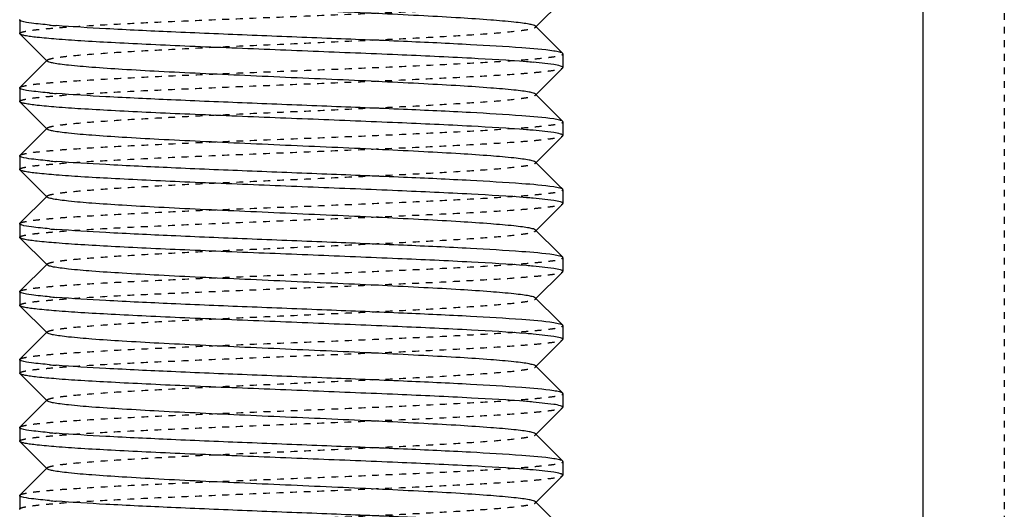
# Model space of a CAD drawing. Header units: millimetres. Extents: x -24622 to 2009, y -1603 to 2074.
# Tile 157 of 256: x 463 to 478, y 1096 to 1103. Entities that reach past the tile are written whole.
import ezdxf

# ---------------------------------------------------------------- set-up
doc = ezdxf.new("R2010")
doc.units = ezdxf.units.MM
doc.linetypes.add('HIDDEN', pattern=[0.2, 0.1, -0.1])
doc.layers.add('02___PRT_ALL_AXES', color=7, linetype='Continuous')
doc.layers.add('DEFAULT_2', color=8, linetype='HIDDEN')

msp = doc.modelspace()

# ---------------------------------------------------------------- linework, layer by layer
at = {"color": 7, "linetype": 'Continuous'}
for p, q in [((476.444, 1119.142), (476.444, 1062.209)), ((471.141, 1103.603), (470.74, 1103.202)), ((463.144, 1103.309), (463.144, 1103.109)), ((470.74, 1103.216), (471.082, 1102.874)), ((463.147, 1103.103), (463.144, 1103.109)), ((463.547, 1102.702), (463.147, 1103.103)), ((471.144, 1102.809), (471.141, 1102.816)), ((471.144, 1102.809), (471.144, 1102.609)), ((463.147, 1102.316), (463.547, 1102.716)), ((471.008, 1102.651), (470.704, 1102.685)), ((471.141, 1102.603), (470.74, 1102.202)), ((463.144, 1102.309), (463.144, 1102.109)), ((470.74, 1102.216), (471.082, 1101.874)), ((463.147, 1102.103), (463.144, 1102.109)), ((463.547, 1101.702), (463.147, 1102.103)), ((463.147, 1101.316), (463.547, 1101.716)), ((471.144, 1101.809), (471.141, 1101.816)), ((471.144, 1101.809), (471.144, 1101.609)), ((471.008, 1101.651), (470.704, 1101.685)), ((471.141, 1101.603), (470.74, 1101.202)), ((463.144, 1101.309), (463.144, 1101.109)), ((470.74, 1101.216), (471.082, 1100.874)), ((463.147, 1101.103), (463.144, 1101.109)), ((463.547, 1100.702), (463.147, 1101.103)), ((463.147, 1100.316), (463.547, 1100.716)), ((471.144, 1100.809), (471.141, 1100.816)), ((471.144, 1100.809), (471.144, 1100.609)), ((471.008, 1100.651), (470.704, 1100.685)), ((471.141, 1100.603), (470.74, 1100.202)), ((463.144, 1100.309), (463.144, 1100.109)), ((470.74, 1100.216), (471.082, 1099.874)), ((463.147, 1100.103), (463.144, 1100.109)), ((463.547, 1099.702), (463.147, 1100.103)), ((463.147, 1099.316), (463.547, 1099.716)), ((471.008, 1099.651), (470.704, 1099.685)), ((471.144, 1099.809), (471.141, 1099.816)), ((471.144, 1099.809), (471.144, 1099.609)), ((471.141, 1099.603), (470.74, 1099.202)), ((463.144, 1099.309), (463.144, 1099.109)), ((463.147, 1099.103), (463.144, 1099.109)), ((463.547, 1098.702), (463.147, 1099.103)), ((470.74, 1099.216), (471.082, 1098.874)), ((471.144, 1098.809), (471.141, 1098.816)), ((463.147, 1098.316), (463.547, 1098.716)), ((471.008, 1098.651), (470.704, 1098.685)), ((471.144, 1098.809), (471.144, 1098.609)), ((471.141, 1098.603), (470.74, 1098.202)), ((463.144, 1098.309), (463.144, 1098.109)), ((463.147, 1098.103), (463.144, 1098.109)), ((463.547, 1097.702), (463.147, 1098.103)), ((470.74, 1098.216), (471.082, 1097.874)), ((471.144, 1097.809), (471.141, 1097.816)), ((471.144, 1097.809), (471.144, 1097.609)), ((463.147, 1097.316), (463.547, 1097.716)), ((471.008, 1097.651), (470.704, 1097.685)), ((471.141, 1097.603), (470.74, 1097.202)), ((463.144, 1097.309), (463.144, 1097.109)), ((470.74, 1097.216), (471.082, 1096.874)), ((463.147, 1097.103), (463.144, 1097.109)), ((463.547, 1096.702), (463.147, 1097.103)), ((471.144, 1096.809), (471.141, 1096.816)), ((471.144, 1096.809), (471.144, 1096.609)), ((463.147, 1096.316), (463.547, 1096.716)), ((471.008, 1096.651), (470.704, 1096.685)), ((471.141, 1096.603), (470.74, 1096.202)), ((463.144, 1096.309), (463.144, 1096.109)), ((470.74, 1096.216), (471.082, 1095.874)), ((463.147, 1096.103), (463.144, 1096.109))]:
    msp.add_line(p, q, dxfattribs=at)
for centre, start, end in [((464.675, 1115.766), 265.0237, 265.4618), ((469.613, 1090.152), 85.0237, 85.4618), ((464.675, 1114.766), 265.0237, 265.4618), ((469.613, 1089.152), 85.0237, 85.4618), ((464.675, 1113.766), 265.0237, 265.4618), ((469.613, 1088.152), 85.0237, 85.4618), ((464.675, 1112.766), 265.0237, 265.4618), ((469.613, 1087.152), 85.0237, 85.4618), ((464.675, 1111.766), 265.0237, 265.4618), ((469.613, 1086.152), 85.0237, 85.4618), ((464.675, 1110.766), 265.0237, 265.4618), ((469.613, 1085.152), 85.0237, 85.4618), ((464.675, 1109.766), 265.0237, 265.4618), ((469.613, 1084.152), 85.0237, 85.4618), ((464.675, 1108.766), 265.0237, 265.4618)]:
    msp.add_arc(centre, 12.58, start, end, dxfattribs=at)
for points, start_tangent, end_tangent in [([(470.74, 1103.216), (470.709, 1103.232), (470.645, 1103.247), (470.549, 1103.262), (470.422, 1103.277), (470.081, 1103.307), (469.633, 1103.338), (469.094, 1103.368), (468.485, 1103.399), (467.827, 1103.429), (467.144, 1103.459), (466.461, 1103.49), (465.803, 1103.52), (465.194, 1103.55), (464.655, 1103.581), (464.207, 1103.611), (463.865, 1103.642), (463.739, 1103.657), (463.643, 1103.672), (463.579, 1103.687), (463.547, 1103.702)], (-0.70836, 0.705852), (-0.705527, 0.708683)), ([(463.167, 1103.292), (463.157, 1103.296), (463.144, 1103.309)], (-0.937552, 0.347846), (0, 1)), ([(463.584, 1103.234), (463.317, 1103.262), (463.171, 1103.291)], (-0.996214, 0.086932), (-0.946025, 0.324093)), ([(471.008, 1102.851), (470.541, 1102.898), (469.781, 1102.945), (468.795, 1102.992), (467.666, 1103.038), (466.492, 1103.085), (465.375, 1103.132), (464.41, 1103.179), (463.68, 1103.226)], (-0.988371, 0.152064), (-0.99685, 0.079313)), ([(470.608, 1102.693), (469.796, 1102.744), (468.711, 1102.795), (467.465, 1102.846), (466.186, 1102.898), (465.575, 1102.923), (465.005, 1102.949), (464.491, 1102.975), (464.045, 1103), (463.679, 1103.026), (463.403, 1103.052), (463.301, 1103.064), (463.224, 1103.077), (463.173, 1103.09), (463.147, 1103.103)], (-0.99685, 0.079313), (-0.709307, 0.7049)), ([(471.141, 1102.816), (471.098, 1102.833), (471.008, 1102.851)], (-0.709306, 0.704901), (-0.988371, 0.152064)), ([(470.74, 1102.216), (470.709, 1102.231), (470.645, 1102.247), (470.549, 1102.262), (470.422, 1102.277), (470.081, 1102.307), (469.632, 1102.338), (469.094, 1102.368), (468.484, 1102.399), (467.826, 1102.429), (467.144, 1102.459), (466.461, 1102.49), (465.803, 1102.52), (465.194, 1102.55), (464.655, 1102.581), (464.207, 1102.611), (463.865, 1102.642), (463.739, 1102.657), (463.643, 1102.672), (463.579, 1102.687), (463.547, 1102.702)], (-0.710043, 0.704159), (-0.705527, 0.708683)), ([(471.144, 1102.609), (471.135, 1102.62), (471.11, 1102.63), (471.008, 1102.651)], (0, 1), (-0.988371, 0.152064)), ([(463.167, 1102.292), (463.157, 1102.296), (463.144, 1102.309)], (-0.937552, 0.347846), (0, 1)), ([(463.584, 1102.234), (463.317, 1102.262), (463.171, 1102.291)], (-0.996214, 0.086932), (-0.946025, 0.324093)), ([(471.008, 1101.851), (470.541, 1101.898), (469.781, 1101.945), (468.795, 1101.992), (467.666, 1102.038), (466.492, 1102.085), (465.375, 1102.132), (464.41, 1102.179), (463.68, 1102.226)], (-0.988371, 0.152064), (-0.99685, 0.079313)), ([(470.608, 1101.693), (469.796, 1101.744), (468.711, 1101.795), (467.465, 1101.846), (466.186, 1101.898), (465.575, 1101.923), (465.005, 1101.949), (464.491, 1101.975), (464.045, 1102), (463.679, 1102.026), (463.403, 1102.052), (463.301, 1102.064), (463.224, 1102.077), (463.173, 1102.09), (463.147, 1102.103)], (-0.99685, 0.079313), (-0.709307, 0.7049)), ([(471.141, 1101.816), (471.098, 1101.833), (471.008, 1101.851)], (-0.709306, 0.704901), (-0.988371, 0.152064)), ([(470.74, 1101.216), (470.709, 1101.232), (470.645, 1101.247), (470.549, 1101.262), (470.422, 1101.277), (470.081, 1101.307), (469.633, 1101.338), (469.094, 1101.368), (468.485, 1101.399), (467.827, 1101.429), (467.144, 1101.459), (466.461, 1101.49), (465.803, 1101.52), (465.194, 1101.55), (464.655, 1101.581), (464.207, 1101.611), (463.865, 1101.642), (463.739, 1101.657), (463.643, 1101.672), (463.579, 1101.687), (463.547, 1101.702)], (-0.70836, 0.705852), (-0.705527, 0.708683)), ([(471.144, 1101.609), (471.135, 1101.62), (471.11, 1101.63), (471.008, 1101.651)], (0, 1), (-0.988371, 0.152064)), ([(463.167, 1101.292), (463.157, 1101.296), (463.144, 1101.309)], (-0.937552, 0.347846), (0, 1)), ([(463.584, 1101.234), (463.317, 1101.262), (463.171, 1101.291)], (-0.996214, 0.086932), (-0.946025, 0.324093)), ([(471.008, 1100.851), (470.541, 1100.898), (469.781, 1100.945), (468.795, 1100.992), (467.666, 1101.038), (466.492, 1101.085), (465.375, 1101.132), (464.41, 1101.179), (463.68, 1101.226)], (-0.988371, 0.152064), (-0.99685, 0.079313)), ([(470.608, 1100.693), (469.796, 1100.744), (468.711, 1100.795), (467.465, 1100.846), (466.186, 1100.898), (465.575, 1100.923), (465.005, 1100.949), (464.491, 1100.975), (464.045, 1101), (463.679, 1101.026), (463.403, 1101.052), (463.301, 1101.064), (463.224, 1101.077), (463.173, 1101.09), (463.147, 1101.103)], (-0.99685, 0.079313), (-0.709307, 0.7049)), ([(471.141, 1100.816), (471.098, 1100.833), (471.008, 1100.851)], (-0.709306, 0.704901), (-0.988371, 0.152064)), ([(470.74, 1100.216), (470.709, 1100.232), (470.645, 1100.247), (470.549, 1100.262), (470.422, 1100.277), (470.081, 1100.307), (469.633, 1100.338), (469.094, 1100.368), (468.485, 1100.399), (467.827, 1100.429), (467.144, 1100.459), (466.461, 1100.49), (465.803, 1100.52), (465.194, 1100.55), (464.655, 1100.581), (464.207, 1100.611), (463.865, 1100.642), (463.739, 1100.657), (463.643, 1100.672), (463.579, 1100.687), (463.547, 1100.702)], (-0.70836, 0.705852), (-0.705527, 0.708683)), ([(471.144, 1100.609), (471.135, 1100.62), (471.11, 1100.63), (471.008, 1100.651)], (0, 1), (-0.988371, 0.152064)), ([(463.167, 1100.292), (463.157, 1100.296), (463.144, 1100.309)], (-0.937552, 0.347846), (0, 1)), ([(463.584, 1100.234), (463.317, 1100.262), (463.171, 1100.291)], (-0.996214, 0.086932), (-0.946025, 0.324093)), ([(471.008, 1099.851), (470.541, 1099.898), (469.781, 1099.945), (468.795, 1099.992), (467.666, 1100.038), (466.492, 1100.085), (465.375, 1100.132), (464.41, 1100.179), (463.68, 1100.226)], (-0.988371, 0.152064), (-0.99685, 0.079313)), ([(470.608, 1099.693), (469.796, 1099.744), (468.711, 1099.795), (467.465, 1099.846), (466.186, 1099.898), (465.575, 1099.923), (465.005, 1099.949), (464.491, 1099.975), (464.045, 1100), (463.679, 1100.026), (463.403, 1100.052), (463.301, 1100.064), (463.224, 1100.077), (463.173, 1100.09), (463.147, 1100.103)], (-0.99685, 0.079313), (-0.709307, 0.7049)), ([(471.141, 1099.816), (471.098, 1099.833), (471.008, 1099.851)], (-0.709306, 0.704901), (-0.988371, 0.152064)), ([(470.74, 1099.216), (470.709, 1099.232), (470.645, 1099.247), (470.549, 1099.262), (470.422, 1099.277), (470.081, 1099.307), (469.633, 1099.338), (469.094, 1099.368), (468.485, 1099.399), (467.827, 1099.429), (467.144, 1099.459), (466.461, 1099.49), (465.803, 1099.52), (465.194, 1099.55), (464.655, 1099.581), (464.207, 1099.611), (463.865, 1099.642), (463.739, 1099.657), (463.643, 1099.672), (463.579, 1099.687), (463.547, 1099.702)], (-0.70836, 0.705852), (-0.705527, 0.708683)), ([(471.144, 1099.609), (471.135, 1099.62), (471.11, 1099.63), (471.008, 1099.651)], (0, 1), (-0.988371, 0.152064)), ([(463.167, 1099.292), (463.157, 1099.296), (463.144, 1099.309)], (-0.937552, 0.347846), (0, 1)), ([(463.584, 1099.234), (463.317, 1099.262), (463.171, 1099.291)], (-0.996214, 0.086932), (-0.946025, 0.324093)), ([(470.608, 1098.693), (469.796, 1098.744), (468.711, 1098.795), (467.465, 1098.846), (466.186, 1098.898), (465.575, 1098.923), (465.005, 1098.949), (464.491, 1098.975), (464.045, 1099), (463.679, 1099.026), (463.403, 1099.052), (463.301, 1099.064), (463.224, 1099.077), (463.173, 1099.09), (463.147, 1099.103)], (-0.99685, 0.079313), (-0.709307, 0.7049)), ([(471.008, 1098.851), (470.541, 1098.898), (469.781, 1098.945), (468.795, 1098.992), (467.666, 1099.038), (466.492, 1099.085), (465.375, 1099.132), (464.41, 1099.179), (463.68, 1099.226)], (-0.988371, 0.152064), (-0.99685, 0.079313)), ([(471.141, 1098.816), (471.098, 1098.833), (471.008, 1098.851)], (-0.709306, 0.704901), (-0.988371, 0.152064)), ([(470.74, 1098.216), (470.709, 1098.231), (470.645, 1098.247), (470.549, 1098.262), (470.422, 1098.277), (470.081, 1098.307), (469.632, 1098.338), (469.094, 1098.368), (468.484, 1098.399), (467.826, 1098.429), (467.144, 1098.459), (466.461, 1098.49), (465.803, 1098.52), (465.194, 1098.55), (464.655, 1098.581), (464.207, 1098.611), (463.865, 1098.642), (463.739, 1098.657), (463.643, 1098.672), (463.579, 1098.687), (463.547, 1098.702)], (-0.710043, 0.704159), (-0.705527, 0.708683)), ([(471.144, 1098.609), (471.135, 1098.62), (471.11, 1098.63), (471.008, 1098.651)], (0, 1), (-0.988371, 0.152064)), ([(463.167, 1098.292), (463.157, 1098.296), (463.144, 1098.309)], (-0.937552, 0.347846), (0, 1)), ([(463.584, 1098.234), (463.317, 1098.262), (463.171, 1098.291)], (-0.996214, 0.086932), (-0.946025, 0.324093)), ([(470.608, 1097.693), (469.796, 1097.744), (468.711, 1097.795), (467.465, 1097.846), (466.186, 1097.898), (465.575, 1097.923), (465.005, 1097.949), (464.491, 1097.975), (464.045, 1098), (463.679, 1098.026), (463.403, 1098.052), (463.301, 1098.064), (463.224, 1098.077), (463.173, 1098.09), (463.147, 1098.103)], (-0.99685, 0.079313), (-0.709307, 0.7049)), ([(471.008, 1097.851), (470.541, 1097.898), (469.781, 1097.945), (468.795, 1097.992), (467.666, 1098.038), (466.492, 1098.085), (465.375, 1098.132), (464.41, 1098.179), (463.68, 1098.226)], (-0.988371, 0.152064), (-0.99685, 0.079313)), ([(471.141, 1097.816), (471.098, 1097.833), (471.008, 1097.851)], (-0.709306, 0.704901), (-0.988371, 0.152064)), ([(470.74, 1097.216), (470.709, 1097.232), (470.645, 1097.247), (470.549, 1097.262), (470.422, 1097.277), (470.081, 1097.307), (469.633, 1097.338), (469.094, 1097.368), (468.485, 1097.399), (467.827, 1097.429), (467.144, 1097.459), (466.461, 1097.49), (465.803, 1097.52), (465.194, 1097.55), (464.655, 1097.581), (464.207, 1097.611), (463.865, 1097.642), (463.739, 1097.657), (463.643, 1097.672), (463.579, 1097.687), (463.547, 1097.702)], (-0.70836, 0.705852), (-0.705527, 0.708683)), ([(471.144, 1097.609), (471.135, 1097.62), (471.11, 1097.63), (471.008, 1097.651)], (0, 1), (-0.988371, 0.152064)), ([(463.167, 1097.292), (463.157, 1097.296), (463.144, 1097.309)], (-0.937552, 0.347846), (0, 1)), ([(463.584, 1097.234), (463.317, 1097.262), (463.171, 1097.291)], (-0.996214, 0.086932), (-0.946025, 0.324093)), ([(471.008, 1096.851), (470.541, 1096.898), (469.781, 1096.945), (468.795, 1096.992), (467.666, 1097.038), (466.492, 1097.085), (465.375, 1097.132), (464.41, 1097.179), (463.68, 1097.226)], (-0.988371, 0.152064), (-0.99685, 0.079313)), ([(470.608, 1096.693), (469.796, 1096.744), (468.711, 1096.795), (467.465, 1096.846), (466.186, 1096.898), (465.575, 1096.923), (465.005, 1096.949), (464.491, 1096.975), (464.045, 1097), (463.679, 1097.026), (463.403, 1097.052), (463.301, 1097.064), (463.224, 1097.077), (463.173, 1097.09), (463.147, 1097.103)], (-0.99685, 0.079313), (-0.709307, 0.7049)), ([(471.141, 1096.816), (471.098, 1096.833), (471.008, 1096.851)], (-0.709306, 0.704901), (-0.988371, 0.152064)), ([(470.74, 1096.216), (470.709, 1096.232), (470.645, 1096.247), (470.549, 1096.262), (470.422, 1096.277), (470.081, 1096.307), (469.633, 1096.338), (469.094, 1096.368), (468.485, 1096.399), (467.827, 1096.429), (467.144, 1096.459), (466.461, 1096.49), (465.803, 1096.52), (465.194, 1096.55), (464.655, 1096.581), (464.207, 1096.611), (463.865, 1096.642), (463.739, 1096.657), (463.643, 1096.672), (463.579, 1096.687), (463.547, 1096.702)], (-0.70836, 0.705852), (-0.705527, 0.708683)), ([(471.144, 1096.609), (471.135, 1096.62), (471.11, 1096.63), (471.008, 1096.651)], (0, 1), (-0.988371, 0.152064)), ([(463.167, 1096.292), (463.157, 1096.296), (463.144, 1096.309)], (-0.937552, 0.347846), (0, 1)), ([(463.584, 1096.234), (463.317, 1096.262), (463.171, 1096.291)], (-0.996214, 0.086932), (-0.946025, 0.324093)), ([(471.008, 1095.851), (470.541, 1095.898), (469.781, 1095.945), (468.795, 1095.992), (467.666, 1096.038), (466.492, 1096.085), (465.375, 1096.132), (464.41, 1096.179), (463.68, 1096.226)], (-0.988371, 0.152064), (-0.99685, 0.079313))]:
    msp.add_spline(points, degree=3, dxfattribs=dict(at, start_tangent=start_tangent, end_tangent=end_tangent))
at = {"layer": '02___PRT_ALL_AXES', "color": 7, "linetype": 'Continuous'}
for p, q in [((463.144, 1103.309), (463.144, 1103.109)), ((471.144, 1102.809), (471.144, 1102.609)), ((463.144, 1102.309), (463.144, 1102.109)), ((471.144, 1101.809), (471.144, 1101.609)), ((463.144, 1101.309), (463.144, 1101.109)), ((471.144, 1100.809), (471.144, 1100.609)), ((463.144, 1100.309), (463.144, 1100.109)), ((471.144, 1099.809), (471.144, 1099.609)), ((463.144, 1099.309), (463.144, 1099.109)), ((471.144, 1098.809), (471.144, 1098.609)), ((463.144, 1098.309), (463.144, 1098.109)), ((471.144, 1097.809), (471.144, 1097.609)), ((463.144, 1097.309), (463.144, 1097.109)), ((471.144, 1096.809), (471.144, 1096.609)), ((463.144, 1096.309), (463.144, 1096.109))]:
    msp.add_line(p, q, dxfattribs=at)
at = {"layer": 'DEFAULT_2', "color": 8, "linetype": 'HIDDEN'}
for p, q in [((477.644, 1135.209), (477.644, 992.551)), ((463.144, 1103.309), (463.147, 1103.316)), ((471.082, 1102.874), (471.141, 1102.816)), ((463.547, 1102.702), (463.547, 1102.716)), ((471.141, 1102.603), (471.144, 1102.609)), ((463.144, 1102.309), (463.147, 1102.316)), ((470.744, 1102.209), (470.74, 1102.216)), ((470.74, 1102.202), (470.744, 1102.209)), ((471.082, 1101.874), (471.141, 1101.816)), ((463.547, 1101.702), (463.547, 1101.716)), ((471.141, 1101.603), (471.144, 1101.609)), ((463.144, 1101.309), (463.147, 1101.316)), ((471.082, 1100.874), (471.141, 1100.816)), ((463.547, 1100.702), (463.547, 1100.716)), ((471.141, 1100.603), (471.144, 1100.609)), ((463.144, 1100.309), (463.147, 1100.316)), ((471.082, 1099.874), (471.141, 1099.816)), ((463.547, 1099.702), (463.547, 1099.716)), ((471.141, 1099.603), (471.144, 1099.609)), ((463.144, 1099.309), (463.147, 1099.316)), ((471.082, 1098.874), (471.141, 1098.816)), ((463.547, 1098.702), (463.547, 1098.716)), ((471.141, 1098.603), (471.144, 1098.609)), ((463.144, 1098.309), (463.147, 1098.316)), ((470.744, 1098.209), (470.74, 1098.216)), ((470.74, 1098.202), (470.744, 1098.209)), ((471.082, 1097.874), (471.141, 1097.816)), ((463.547, 1097.702), (463.547, 1097.716)), ((471.141, 1097.603), (471.144, 1097.609)), ((463.144, 1097.309), (463.147, 1097.316)), ((471.082, 1096.874), (471.141, 1096.816)), ((463.547, 1096.702), (463.547, 1096.716)), ((471.141, 1096.603), (471.144, 1096.609)), ((463.144, 1096.309), (463.147, 1096.316))]:
    msp.add_line(p, q, dxfattribs=at)
for points, start_tangent, end_tangent in [([(463.144, 1103.109), (463.163, 1103.125), (463.219, 1103.14), (463.312, 1103.156), (463.441, 1103.171), (463.605, 1103.186), (463.801, 1103.202), (464.287, 1103.233), (464.88, 1103.264), (465.558, 1103.294), (466.295, 1103.325), (467.064, 1103.356), (467.836, 1103.387), (468.582, 1103.418), (469.274, 1103.449), (469.887, 1103.48), (470.396, 1103.51), (470.606, 1103.526), (470.784, 1103.541), (470.927, 1103.557), (471.035, 1103.572), (471.106, 1103.588), (471.141, 1103.603)], (0, 1), (0.709307, 0.7049)), ([(463.547, 1102.716), (463.579, 1102.732), (463.643, 1102.747), (463.739, 1102.762), (463.865, 1102.777), (464.207, 1102.807), (464.655, 1102.838), (465.194, 1102.868), (465.803, 1102.899), (466.461, 1102.929), (467.144, 1102.959), (467.827, 1102.99), (468.485, 1103.02), (469.094, 1103.05), (469.633, 1103.081), (470.081, 1103.111), (470.422, 1103.142), (470.549, 1103.157), (470.645, 1103.172), (470.709, 1103.187), (470.74, 1103.202)], (0.705524, 0.708686), (0.708363, 0.705849)), ([(470.74, 1103.202), (470.744, 1103.209), (470.74, 1103.216)], (0.708363, 0.705849), (-0.70836, 0.705852)), ([(463.147, 1102.316), (463.181, 1102.331), (463.253, 1102.346), (463.361, 1102.362), (463.504, 1102.377), (463.682, 1102.393), (463.892, 1102.408), (464.401, 1102.439), (465.014, 1102.47), (465.706, 1102.501), (466.452, 1102.532), (467.224, 1102.562), (467.993, 1102.593), (468.73, 1102.624), (469.407, 1102.655), (470, 1102.686), (470.486, 1102.717), (470.683, 1102.732), (470.847, 1102.748), (470.976, 1102.763), (471.069, 1102.778), (471.125, 1102.794), (471.144, 1102.809)], (0.709306, 0.704901), (0, 1)), ([(463.144, 1102.109), (463.163, 1102.125), (463.219, 1102.14), (463.312, 1102.156), (463.441, 1102.171), (463.605, 1102.186), (463.801, 1102.202), (464.287, 1102.233), (464.88, 1102.264), (465.558, 1102.294), (466.295, 1102.325), (467.064, 1102.356), (467.836, 1102.387), (468.582, 1102.418), (469.274, 1102.449), (469.887, 1102.48), (470.396, 1102.51), (470.606, 1102.526), (470.784, 1102.541), (470.927, 1102.557), (471.035, 1102.572), (471.106, 1102.588), (471.141, 1102.603)], (0, 1), (0.709307, 0.7049)), ([(463.547, 1101.716), (463.579, 1101.732), (463.643, 1101.747), (463.739, 1101.762), (463.865, 1101.777), (464.207, 1101.807), (464.655, 1101.838), (465.194, 1101.868), (465.803, 1101.899), (466.461, 1101.929), (467.144, 1101.959), (467.826, 1101.99), (468.484, 1102.02), (469.094, 1102.05), (469.632, 1102.081), (470.081, 1102.111), (470.422, 1102.141), (470.549, 1102.157), (470.645, 1102.172), (470.709, 1102.187), (470.74, 1102.202)], (0.705524, 0.708686), (0.710046, 0.704156)), ([(463.147, 1101.316), (463.181, 1101.331), (463.253, 1101.346), (463.361, 1101.362), (463.504, 1101.377), (463.682, 1101.393), (463.892, 1101.408), (464.401, 1101.439), (465.014, 1101.47), (465.706, 1101.501), (466.452, 1101.532), (467.224, 1101.562), (467.993, 1101.593), (468.73, 1101.624), (469.407, 1101.655), (470, 1101.686), (470.486, 1101.717), (470.683, 1101.732), (470.847, 1101.748), (470.976, 1101.763), (471.069, 1101.778), (471.125, 1101.794), (471.144, 1101.809)], (0.709306, 0.704901), (0, 1)), ([(463.144, 1101.109), (463.163, 1101.125), (463.219, 1101.14), (463.312, 1101.156), (463.441, 1101.171), (463.605, 1101.186), (463.801, 1101.202), (464.287, 1101.233), (464.88, 1101.264), (465.558, 1101.294), (466.295, 1101.325), (467.064, 1101.356), (467.836, 1101.387), (468.582, 1101.418), (469.274, 1101.449), (469.887, 1101.48), (470.396, 1101.51), (470.606, 1101.526), (470.784, 1101.541), (470.927, 1101.557), (471.035, 1101.572), (471.106, 1101.588), (471.141, 1101.603)], (0, 1), (0.709307, 0.7049)), ([(463.547, 1100.716), (463.579, 1100.732), (463.643, 1100.747), (463.739, 1100.762), (463.865, 1100.777), (464.207, 1100.807), (464.655, 1100.838), (465.194, 1100.868), (465.803, 1100.899), (466.461, 1100.929), (467.144, 1100.959), (467.827, 1100.99), (468.485, 1101.02), (469.094, 1101.05), (469.633, 1101.081), (470.081, 1101.111), (470.422, 1101.142), (470.549, 1101.157), (470.645, 1101.172), (470.709, 1101.187), (470.74, 1101.202)], (0.705524, 0.708686), (0.708363, 0.705849)), ([(470.74, 1101.202), (470.744, 1101.209), (470.74, 1101.216)], (0.708363, 0.705849), (-0.70836, 0.705852)), ([(463.147, 1100.316), (463.181, 1100.331), (463.253, 1100.346), (463.361, 1100.362), (463.504, 1100.377), (463.682, 1100.393), (463.892, 1100.408), (464.401, 1100.439), (465.014, 1100.47), (465.706, 1100.501), (466.452, 1100.532), (467.224, 1100.562), (467.993, 1100.593), (468.73, 1100.624), (469.407, 1100.655), (470, 1100.686), (470.486, 1100.717), (470.683, 1100.732), (470.847, 1100.748), (470.976, 1100.763), (471.069, 1100.778), (471.125, 1100.794), (471.144, 1100.809)], (0.709306, 0.704901), (0, 1)), ([(463.144, 1100.109), (463.163, 1100.125), (463.219, 1100.14), (463.312, 1100.156), (463.441, 1100.171), (463.605, 1100.186), (463.801, 1100.202), (464.287, 1100.233), (464.88, 1100.264), (465.558, 1100.294), (466.295, 1100.325), (467.064, 1100.356), (467.836, 1100.387), (468.582, 1100.418), (469.274, 1100.449), (469.887, 1100.48), (470.396, 1100.51), (470.606, 1100.526), (470.784, 1100.541), (470.927, 1100.557), (471.035, 1100.572), (471.106, 1100.588), (471.141, 1100.603)], (0, 1), (0.709307, 0.7049)), ([(463.547, 1099.716), (463.579, 1099.732), (463.643, 1099.747), (463.739, 1099.762), (463.865, 1099.777), (464.207, 1099.807), (464.655, 1099.838), (465.194, 1099.868), (465.803, 1099.899), (466.461, 1099.929), (467.144, 1099.959), (467.827, 1099.99), (468.485, 1100.02), (469.094, 1100.05), (469.633, 1100.081), (470.081, 1100.111), (470.422, 1100.142), (470.549, 1100.157), (470.645, 1100.172), (470.709, 1100.187), (470.74, 1100.202)], (0.705524, 0.708686), (0.708363, 0.705849)), ([(470.74, 1100.202), (470.744, 1100.209), (470.74, 1100.216)], (0.708363, 0.705849), (-0.70836, 0.705852)), ([(463.147, 1099.316), (463.181, 1099.331), (463.253, 1099.346), (463.361, 1099.362), (463.504, 1099.377), (463.682, 1099.393), (463.892, 1099.408), (464.401, 1099.439), (465.014, 1099.47), (465.706, 1099.501), (466.452, 1099.532), (467.224, 1099.562), (467.993, 1099.593), (468.73, 1099.624), (469.407, 1099.655), (470, 1099.686), (470.486, 1099.717), (470.683, 1099.732), (470.847, 1099.748), (470.976, 1099.763), (471.069, 1099.778), (471.125, 1099.794), (471.144, 1099.809)], (0.709306, 0.704901), (0, 1)), ([(463.144, 1099.109), (463.163, 1099.125), (463.219, 1099.14), (463.312, 1099.156), (463.441, 1099.171), (463.605, 1099.186), (463.801, 1099.202), (464.287, 1099.233), (464.88, 1099.264), (465.558, 1099.294), (466.295, 1099.325), (467.064, 1099.356), (467.836, 1099.387), (468.582, 1099.418), (469.274, 1099.449), (469.887, 1099.48), (470.396, 1099.51), (470.606, 1099.526), (470.784, 1099.541), (470.927, 1099.557), (471.035, 1099.572), (471.106, 1099.588), (471.141, 1099.603)], (0, 1), (0.709307, 0.7049)), ([(463.547, 1098.716), (463.579, 1098.732), (463.643, 1098.747), (463.739, 1098.762), (463.865, 1098.777), (464.207, 1098.807), (464.655, 1098.838), (465.194, 1098.868), (465.803, 1098.899), (466.461, 1098.929), (467.144, 1098.959), (467.827, 1098.99), (468.485, 1099.02), (469.094, 1099.05), (469.633, 1099.081), (470.081, 1099.111), (470.422, 1099.142), (470.549, 1099.157), (470.645, 1099.172), (470.709, 1099.187), (470.74, 1099.202)], (0.705524, 0.708686), (0.708363, 0.705849)), ([(470.74, 1099.202), (470.744, 1099.209), (470.74, 1099.216)], (0.708363, 0.705849), (-0.70836, 0.705852)), ([(463.147, 1098.316), (463.181, 1098.331), (463.253, 1098.346), (463.361, 1098.362), (463.504, 1098.377), (463.682, 1098.393), (463.892, 1098.408), (464.401, 1098.439), (465.014, 1098.47), (465.706, 1098.501), (466.452, 1098.532), (467.224, 1098.562), (467.993, 1098.593), (468.73, 1098.624), (469.407, 1098.655), (470, 1098.686), (470.486, 1098.717), (470.683, 1098.732), (470.847, 1098.748), (470.976, 1098.763), (471.069, 1098.778), (471.125, 1098.794), (471.144, 1098.809)], (0.709306, 0.704901), (0, 1)), ([(463.144, 1098.109), (463.163, 1098.125), (463.219, 1098.14), (463.312, 1098.156), (463.441, 1098.171), (463.605, 1098.186), (463.801, 1098.202), (464.287, 1098.233), (464.88, 1098.264), (465.558, 1098.294), (466.295, 1098.325), (467.064, 1098.356), (467.836, 1098.387), (468.582, 1098.418), (469.274, 1098.449), (469.887, 1098.48), (470.396, 1098.51), (470.606, 1098.526), (470.784, 1098.541), (470.927, 1098.557), (471.035, 1098.572), (471.106, 1098.588), (471.141, 1098.603)], (0, 1), (0.709307, 0.7049)), ([(463.547, 1097.716), (463.579, 1097.732), (463.643, 1097.747), (463.739, 1097.762), (463.865, 1097.777), (464.207, 1097.807), (464.655, 1097.838), (465.194, 1097.868), (465.803, 1097.899), (466.461, 1097.929), (467.144, 1097.959), (467.826, 1097.99), (468.484, 1098.02), (469.094, 1098.05), (469.632, 1098.081), (470.081, 1098.111), (470.422, 1098.141), (470.549, 1098.157), (470.645, 1098.172), (470.709, 1098.187), (470.74, 1098.202)], (0.705524, 0.708686), (0.710046, 0.704156)), ([(463.147, 1097.316), (463.181, 1097.331), (463.253, 1097.346), (463.361, 1097.362), (463.504, 1097.377), (463.682, 1097.393), (463.892, 1097.408), (464.401, 1097.439), (465.014, 1097.47), (465.706, 1097.501), (466.452, 1097.532), (467.224, 1097.562), (467.993, 1097.593), (468.73, 1097.624), (469.407, 1097.655), (470, 1097.686), (470.486, 1097.717), (470.683, 1097.732), (470.847, 1097.748), (470.976, 1097.763), (471.069, 1097.778), (471.125, 1097.794), (471.144, 1097.809)], (0.709306, 0.704901), (0, 1)), ([(463.144, 1097.109), (463.163, 1097.125), (463.219, 1097.14), (463.312, 1097.156), (463.441, 1097.171), (463.605, 1097.186), (463.801, 1097.202), (464.287, 1097.233), (464.88, 1097.264), (465.558, 1097.294), (466.295, 1097.325), (467.064, 1097.356), (467.836, 1097.387), (468.582, 1097.418), (469.274, 1097.449), (469.887, 1097.48), (470.396, 1097.51), (470.606, 1097.526), (470.784, 1097.541), (470.927, 1097.557), (471.035, 1097.572), (471.106, 1097.588), (471.141, 1097.603)], (0, 1), (0.709307, 0.7049)), ([(470.74, 1097.202), (470.744, 1097.209), (470.74, 1097.216)], (0.708363, 0.705849), (-0.70836, 0.705852)), ([(463.547, 1096.716), (463.579, 1096.732), (463.643, 1096.747), (463.739, 1096.762), (463.865, 1096.777), (464.207, 1096.807), (464.655, 1096.838), (465.194, 1096.868), (465.803, 1096.899), (466.461, 1096.929), (467.144, 1096.959), (467.827, 1096.99), (468.485, 1097.02), (469.094, 1097.05), (469.633, 1097.081), (470.081, 1097.111), (470.422, 1097.142), (470.549, 1097.157), (470.645, 1097.172), (470.709, 1097.187), (470.74, 1097.202)], (0.705524, 0.708686), (0.708363, 0.705849)), ([(463.147, 1096.316), (463.181, 1096.331), (463.253, 1096.346), (463.361, 1096.362), (463.504, 1096.377), (463.682, 1096.393), (463.892, 1096.408), (464.401, 1096.439), (465.014, 1096.47), (465.706, 1096.501), (466.452, 1096.532), (467.224, 1096.562), (467.993, 1096.593), (468.73, 1096.624), (469.407, 1096.655), (470, 1096.686), (470.486, 1096.717), (470.683, 1096.732), (470.847, 1096.748), (470.976, 1096.763), (471.069, 1096.778), (471.125, 1096.794), (471.144, 1096.809)], (0.709306, 0.704901), (0, 1)), ([(463.144, 1096.109), (463.163, 1096.125), (463.219, 1096.14), (463.312, 1096.156), (463.441, 1096.171), (463.605, 1096.186), (463.801, 1096.202), (464.287, 1096.233), (464.88, 1096.264), (465.558, 1096.294), (466.295, 1096.325), (467.064, 1096.356), (467.836, 1096.387), (468.582, 1096.418), (469.274, 1096.449), (469.887, 1096.48), (470.396, 1096.51), (470.606, 1096.526), (470.784, 1096.541), (470.927, 1096.557), (471.035, 1096.572), (471.106, 1096.588), (471.141, 1096.603)], (0, 1), (0.709307, 0.7049)), ([(463.547, 1095.716), (463.579, 1095.732), (463.643, 1095.747), (463.739, 1095.762), (463.865, 1095.777), (464.207, 1095.807), (464.655, 1095.838), (465.194, 1095.868), (465.803, 1095.899), (466.461, 1095.929), (467.144, 1095.959), (467.827, 1095.99), (468.485, 1096.02), (469.094, 1096.05), (469.633, 1096.081), (470.081, 1096.111), (470.422, 1096.142), (470.549, 1096.157), (470.645, 1096.172), (470.709, 1096.187), (470.74, 1096.202)], (0.705524, 0.708686), (0.708363, 0.705849)), ([(470.74, 1096.202), (470.744, 1096.209), (470.74, 1096.216)], (0.708363, 0.705849), (-0.70836, 0.705852))]:
    msp.add_spline(points, degree=3, dxfattribs=dict(at, start_tangent=start_tangent, end_tangent=end_tangent))

doc.saveas('drawing.dxf')
